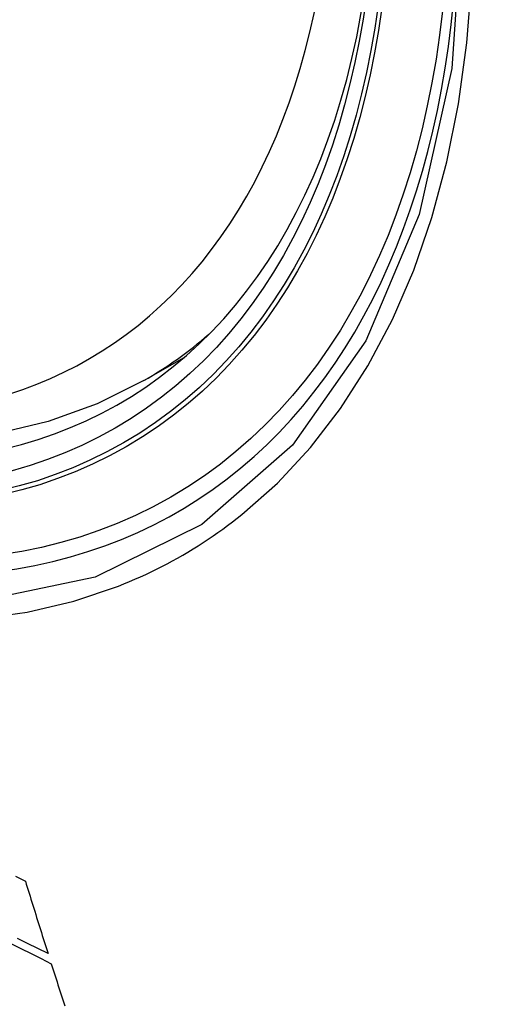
# Model space of a CAD drawing. Header units: inches. Extents: x 581 to 683, y 225 to 315.
# Tile 52 of 89: x 632.778 to 632.897, y 268.653 to 268.904. Entities that reach past the tile are written whole.
import ezdxf

# ---------------------------------------------------------------- set-up
doc = ezdxf.new("R2010")
doc.units = ezdxf.units.IN
doc.header["$MEASUREMENT"] = 0
doc.layers.add('Visible Edges(ANSI)', color=7, linetype='Continuous', lineweight=25)
doc.layers.add('Visible Tangent Edges(ANSI)', color=7, linetype='Continuous', lineweight=25)

msp = doc.modelspace()

# ---------------------------------------------------------------- linework, layer by layer
at = {"layer": 'Visible Edges(ANSI)'}
msp.add_line((632.80979, 268.81198), (632.8201, 268.81791), dxfattribs=at)
at = {"layer": 'Visible Edges(ANSI)', "flags": 128}
for points in [[(632.80979, 268.81198), (632.79791, 268.80605), (632.78534, 268.80152), (632.77218, 268.79839), (632.75851, 268.79667), (632.74442, 268.79638), (632.72999, 268.79748), (632.71529, 268.79993), (632.70037, 268.80371), (632.68531, 268.80879), (632.67017, 268.81513), (632.65501, 268.82269), (632.63987, 268.83142), (632.62483, 268.84129), (632.60994, 268.85225), (632.59527, 268.86424), (632.58087, 268.87722), (632.56681, 268.89111), (632.55314, 268.90586)], [(632.77698, 268.68537), (632.77953, 268.68413)], [(632.77953, 268.68413), (632.77977, 268.68335), (632.78001, 268.68258), (632.78025, 268.6818), (632.78049, 268.68103), (632.78073, 268.68025), (632.78097, 268.67948), (632.78121, 268.67871), (632.78145, 268.67793), (632.78169, 268.67716), (632.78193, 268.67639), (632.78217, 268.67561), (632.78241, 268.67484), (632.78265, 268.67407), (632.7829, 268.6733), (632.78314, 268.67252), (632.78338, 268.67175), (632.78362, 268.67098), (632.78387, 268.67021), (632.78411, 268.66944), (632.78435, 268.66867), (632.78459, 268.6679), (632.78484, 268.66713), (632.78508, 268.66636), (632.78533, 268.66559)], [(632.78533, 268.66559), (632.78272, 268.66689), (632.78012, 268.66818), (632.77752, 268.66947)], [(632.77581, 268.66816), (632.77839, 268.66687), (632.78098, 268.66558), (632.78356, 268.66429), (632.78615, 268.663)], [(632.78615, 268.663), (632.7864, 268.66223), (632.78664, 268.66146), (632.78689, 268.66069), (632.78713, 268.65992), (632.78738, 268.65915), (632.78763, 268.65838), (632.78787, 268.65761), (632.78812, 268.65684), (632.78837, 268.65607), (632.78862, 268.6553), (632.78886, 268.65454), (632.78911, 268.65377), (632.78936, 268.653), (632.78961, 268.65223)]]:
    msp.add_lwpolyline(points, dxfattribs=at)
at = {"layer": 'Visible Edges(ANSI)'}
msp.add_ellipse((632.64629, 269.079), major_axis=(0.15718, -0.27294), ratio=0.578093, start_param=2.362013, end_param=7.062765, dxfattribs=at)
msp.add_ellipse((632.64281, 269.077), major_axis=(0.15963, -0.2772), ratio=0.578093, dxfattribs=at)
at = {"layer": 'Visible Tangent Edges(ANSI)', "flags": 128}
for points in [[(632.89125, 268.93307), (632.88844, 268.89168), (632.88013, 268.85445), (632.86645, 268.82213), (632.84778, 268.79551), (632.82458, 268.77523), (632.79738, 268.76179), (632.76669, 268.75536), (632.7331, 268.75609), (632.6975, 268.76399), (632.66062, 268.77885), (632.62328, 268.80038), (632.58644, 268.82802), (632.55075, 268.86128), (632.51713, 268.89934), (632.48636, 268.94125)], [(632.83483, 268.77776), (632.84391, 268.78581), (632.85232, 268.79485), (632.86003, 268.80485), (632.86702, 268.81576), (632.87326, 268.82756), (632.87871, 268.84021), (632.88335, 268.85365), (632.88716, 268.86784), (632.89014, 268.88273), (632.89227, 268.89827), (632.89356, 268.91442)], [(632.5031, 268.91224), (632.51557, 268.8962), (632.52848, 268.88075), (632.54178, 268.86594), (632.55544, 268.85182), (632.5694, 268.83845), (632.58358, 268.82592), (632.59794, 268.81424), (632.61243, 268.80345), (632.62704, 268.79357), (632.6417, 268.78463), (632.65639, 268.77667), (632.67101, 268.76974), (632.68552, 268.76385), (632.69986, 268.75902), (632.71399, 268.75526), (632.72787, 268.75258), (632.74146, 268.75099), (632.75472, 268.7505), (632.76759, 268.75111), (632.77999, 268.75282), (632.7919, 268.75561), (632.80331, 268.75947)], [(632.80331, 268.75947), (632.80472, 268.76003), (632.80613, 268.76062), (632.80753, 268.76122), (632.80892, 268.76184), (632.8103, 268.76248), (632.81168, 268.76313), (632.81304, 268.7638), (632.8144, 268.76449), (632.81575, 268.76519), (632.81708, 268.76592), (632.81841, 268.76665), (632.81973, 268.76741), (632.82104, 268.76818), (632.82235, 268.76897), (632.82364, 268.76977), (632.82492, 268.77059), (632.82619, 268.77143), (632.82746, 268.77229), (632.82871, 268.77316), (632.82995, 268.77405), (632.83119, 268.77495), (632.83241, 268.77587), (632.83363, 268.77681), (632.83483, 268.77776)]]:
    msp.add_lwpolyline(points, dxfattribs=at)
at = {"layer": 'Visible Tangent Edges(ANSI)'}
for centre, major_axis, start_param, end_param in [((632.6453, 269.07843), (-0.17285, 0.30015), 5.049711, 10.658253), ((632.64525, 269.0784), (0.1503, -0.261), 4.099688, 6.899754), ((632.6536, 269.08321), (0.15619, -0.27123), 0, 0.112305)]:
    msp.add_ellipse(centre, major_axis=major_axis, ratio=0.578093, start_param=start_param, end_param=end_param, dxfattribs=at)
for centre, major_axis in [((632.64589, 269.07877), (-0.17078, 0.29656)), ((632.64291, 269.07706), (0.16238, -0.28198)), ((632.64281, 269.077), (-0.16178, 0.28094))]:
    msp.add_ellipse(centre, major_axis=major_axis, ratio=0.578093, dxfattribs=at)

doc.saveas('drawing.dxf')
